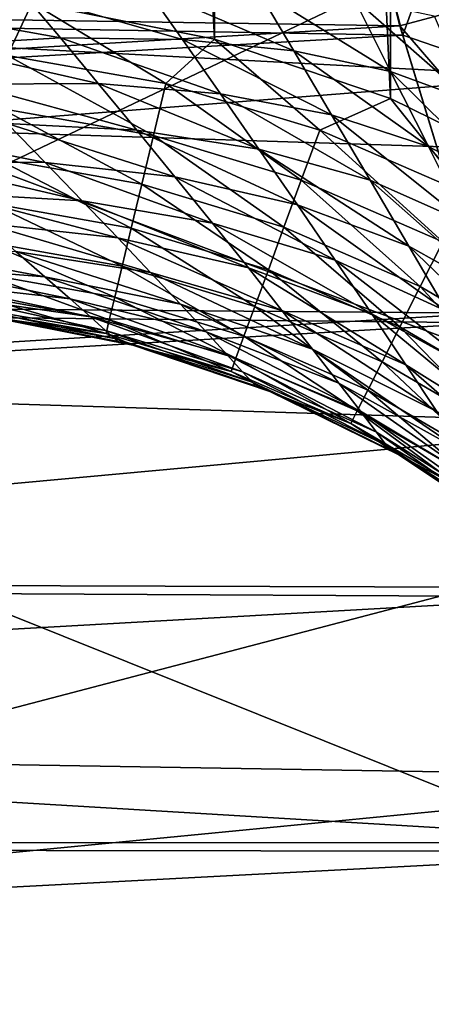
# Model space of a CAD drawing. Header units: metres. Extents: x -258 to 72, y -72 to 102.
# Tile 89 of 256: x -23.89 to -22.59, y -8.95 to -5.84. Entities that reach past the tile are written whole.
import ezdxf

# ---------------------------------------------------------------- set-up
doc = ezdxf.new("R2010")
doc.units = ezdxf.units.M
doc.layers.add('solid_FREESTAND_ASM_SW0005', color=7, linetype='CONTINUOUS')

msp = doc.modelspace()

# ---------------------------------------------------------------- linework, layer by layer
at = {"layer": 'solid_FREESTAND_ASM_SW0005'}
for points in [[(-76.866859, 13.5, 45.799999), (-18.621225, -13.5, 45.799999), (-19.621469, -11.999912, 45.799999)], [(-76.866859, -13.5, 45.799999), (-18.621225, -13.5, 45.799999), (-76.866859, 13.5, 45.799999)], [(-76.866859, 13.5, 45.799999), (-19.621469, -11.999912, 45.799999), (-20.501156, -10.426056, 45.799999)], [(-76.866859, 13.5, 45.799999), (-20.501156, -10.426056, 45.799999), (-21.254854, -8.788127, 45.799999)], [(-76.866859, 13.5, 45.799999), (-21.254854, -8.788127, 45.799999), (-21.877932, -7.096202, 45.799999)], [(-76.866859, 13.5, 45.799999), (-21.877932, -7.096202, 45.799999), (-22.366564, -5.36067, 45.799999)], [(-22.195257, 6.348372, 111.550003), (-22.722031, 6.089779, 111.550003), (-22.195255, -6.348372, 111.550003)], [(-22.722031, 6.089779, 111.550003), (-23.277742, 5.901995, 111.550003), (-22.722031, -6.089779, 111.550003)], [(-22.722031, 6.089779, 111.550003), (-22.722031, -6.089779, 111.550003), (-22.195255, -6.348372, 111.550003)], [(-23.277742, 5.901995, 111.550003), (-23.853523, 5.788043, 111.550003), (-23.27774, -5.901995, 111.550003)], [(-23.277742, 5.901995, 111.550003), (-23.27774, -5.901995, 111.550003), (-22.722031, -6.089779, 111.550003)], [(-23.853523, 5.788043, 111.550003), (-23.853523, -5.788043, 111.550003), (-23.27774, -5.901995, 111.550003)], [(-32.785225, -3.39164, -872.137024), (-32.482037, -6.771215, -872.140686), (-22.901047, -3.712451, -872)], [(-32.482037, -6.771215, -872.140686), (-22.509663, -5.61738, -872), (-22.901047, -3.712451, -872)], [(71.904762, -9.271183, -887), (-71.904762, -9.271173, -887), (-72.351036, -4.645118, -887)], [(72.351036, -4.645123, -887), (71.904762, -9.271183, -887), (-72.351036, -4.645118, -887)], [(-36, -5.653763, 42.486141), (-22.931864, -4.921736, 42.85931), (-22.691959, -5.860194, 42.368793)], [(-22.270628, -5.74623, 42.937824), (-22.691959, -5.860194, 42.368793), (-22.931864, -4.921736, 42.85931)], [(-36, -5.653763, 22.113859), (-22.683443, -5.890044, 22.248638), (-22.92552, -4.949744, 21.75379)], [(-32.10347, -5.495471, 18.564018), (-22.461401, -4.948277, 17.930798), (-22.197798, -6.021446, 18.365959)], [(-22.416466, -5.148019, 21.347939), (-22.92552, -4.949744, 21.75379), (-22.683443, -5.890044, 22.248638)], [(-22.18738, -6.059715, 21.84527), (-22.416466, -5.148019, 21.347939), (-22.683443, -5.890044, 22.248638)], [(-32.102013, -6.798222, 19.154945), (-32.10347, -5.495471, 18.564018), (-22.197798, -6.021446, 18.365959)], [(-32.482037, -6.771215, -872.140686), (-31.977921, -10.126703, -872.146729), (-22.509663, -5.61738, -872)], [(-31.977921, -10.126703, -872.146729), (-21.954296, -7.499927, -872), (-22.509663, -5.61738, -872)], [(-36, -6.655289, 41.861885), (-36, -5.653763, 42.486141), (-22.691959, -5.860194, 42.368793)], [(-36, -5.653763, 22.113859), (-36, -6.655289, 22.738115), (-22.683443, -5.890044, 22.248638)], [(-23.494026, -5.739115, 102.756912), (-23.378136, -5.903792, 102.75943), (-23.880682, -5.759456, 103.037376)], [(-23.0271, -5.939133, 102.430115), (-23.378136, -5.903792, 102.75943), (-23.494026, -5.739115, 102.756912)], [(-23.142378, -5.743986, 102.426392), (-23.0271, -5.939133, 102.430115), (-23.494026, -5.739115, 102.756912)], [(-22.721516, -6.004127, 102.062286), (-23.0271, -5.939133, 102.430115), (-23.142378, -5.743986, 102.426392)], [(-22.836262, -5.774285, 102.054535), (-22.721516, -6.004127, 102.062286), (-23.142378, -5.743986, 102.426392)], [(-22.270628, -5.74623, 42.937824), (-22.020683, -6.639993, 42.380394), (-22.691959, -5.860194, 42.368793)], [(-23.930824, -5.953411, 111.534805), (-23.853523, -5.788043, 111.550003), (-24.43742, -5.75, 111.550003)], [(-23.880682, -5.759456, 103.037376), (-23.76412, -5.898686, 103.041504), (-24.290283, -5.803415, 103.262131)], [(-23.378136, -5.903792, 102.75943), (-23.76412, -5.898686, 103.041504), (-23.880682, -5.759456, 103.037376)], [(-22.46933, -6.096526, 101.66684), (-22.721516, -6.004127, 102.062286), (-22.836262, -5.774285, 102.054535)], [(-22.583635, -5.828802, 101.65239), (-22.46933, -6.096526, 101.66684), (-22.836262, -5.774285, 102.054535)], [(-23.76412, -5.898686, 103.041504), (-24.173008, -5.922714, 103.270538), (-24.290283, -5.803415, 103.262131)], [(-23.930824, -5.953411, 111.534805), (-23.4312, -6.042288, 111.534805), (-23.853523, -5.788043, 111.550003)], [(-23.4312, -6.042288, 111.534805), (-23.27774, -5.901995, 111.550003), (-23.853523, -5.788043, 111.550003)], [(-36, -6.655289, 41.861885), (-22.691959, -5.860194, 42.368793), (-22.415937, -6.767233, 41.78299)], [(-22.020683, -6.639993, 42.380394), (-22.415937, -6.767233, 41.78299), (-22.691959, -5.860194, 42.368793)], [(-36, -6.655289, 22.738115), (-22.405777, -6.797939, 22.839001), (-22.683443, -5.890044, 22.248638)], [(-23.76412, -5.898686, 103.041504), (-23.644339, -6.042443, 103.061516), (-24.173008, -5.922714, 103.270538)], [(-23.2586, -6.074381, 102.780869), (-23.644339, -6.042443, 103.061516), (-23.76412, -5.898686, 103.041504)], [(-23.378136, -5.903792, 102.75943), (-23.2586, -6.074381, 102.780869), (-23.76412, -5.898686, 103.041504)], [(-23.4312, -6.042288, 111.534805), (-22.945417, -6.189058, 111.534805), (-23.27774, -5.901995, 111.550003)], [(-22.945417, -6.189058, 111.534805), (-22.722031, -6.089779, 111.550003), (-23.27774, -5.901995, 111.550003)], [(-22.18738, -6.059715, 21.84527), (-22.683443, -5.890044, 22.248638), (-22.405777, -6.797939, 22.839001)], [(-23.644339, -6.042443, 103.061516), (-24.052967, -6.044744, 103.292252), (-24.173008, -5.922714, 103.270538)], [(-22.907787, -6.14111, 102.456215), (-23.2586, -6.074381, 102.780869), (-23.378136, -5.903792, 102.75943)], [(-23.0271, -5.939133, 102.430115), (-22.907787, -6.14111, 102.456215), (-23.378136, -5.903792, 102.75943)], [(-23.470398, -6.206203, 111.489632), (-23.930824, -5.953411, 111.534805), (-23.95056, -6.120787, 111.489632)], [(-23.470398, -6.206203, 111.489632), (-23.4312, -6.042288, 111.534805), (-23.930824, -5.953411, 111.534805)], [(-22.602396, -6.24122, 102.096191), (-22.907787, -6.14111, 102.456215), (-23.0271, -5.939133, 102.430115)], [(-22.721516, -6.004127, 102.062286), (-22.602396, -6.24122, 102.096191), (-23.0271, -5.939133, 102.430115)], [(-32.102013, -6.798222, 19.154945), (-22.197798, -6.021446, 18.365959), (-21.871017, -7.117487, 18.899242)], [(-22.350372, -6.37142, 101.711426), (-22.602396, -6.24122, 102.096191), (-22.721516, -6.004127, 102.062286)], [(-22.46933, -6.096526, 101.66684), (-22.350372, -6.37142, 101.711426), (-22.721516, -6.004127, 102.062286)], [(-23.644339, -6.042443, 103.061516), (-23.523066, -6.189138, 103.099083), (-24.052967, -6.044744, 103.292252)], [(-23.523066, -6.189138, 103.099083), (-23.931929, -6.168206, 103.328461), (-24.052967, -6.044744, 103.292252)], [(-23.137104, -6.248975, 102.823341), (-23.523066, -6.189138, 103.099083), (-23.644339, -6.042443, 103.061516)], [(-23.2586, -6.074381, 102.780869), (-23.137104, -6.248975, 102.823341), (-23.644339, -6.042443, 103.061516)], [(-23.00354, -6.347255, 111.489632), (-23.4312, -6.042288, 111.534805), (-23.470398, -6.206203, 111.489632)], [(-23.00354, -6.347255, 111.489632), (-22.945417, -6.189058, 111.534805), (-23.4312, -6.042288, 111.534805)], [(-22.786091, -6.34767, 102.507156), (-23.137104, -6.248975, 102.823341), (-23.2586, -6.074381, 102.780869)], [(-22.907787, -6.14111, 102.456215), (-22.786091, -6.34767, 102.507156), (-23.2586, -6.074381, 102.780869)], [(-22.945417, -6.189058, 111.534805), (-22.480165, -6.391701, 111.534805), (-22.722031, -6.089779, 111.550003)], [(-22.480165, -6.391701, 111.534805), (-22.195255, -6.348372, 111.550003), (-22.722031, -6.089779, 111.550003)], [(-23.95056, -6.120787, 111.489632), (-23.969074, -6.277817, 111.415848), (-23.507172, -6.359984, 111.415848)], [(-23.470398, -6.206203, 111.489632), (-23.95056, -6.120787, 111.489632), (-23.507172, -6.359984, 111.415848)], [(-22.480524, -6.482956, 102.158981), (-22.786091, -6.34767, 102.507156), (-22.907787, -6.14111, 102.456215)], [(-22.602396, -6.24122, 102.096191), (-22.480524, -6.482956, 102.158981), (-22.907787, -6.14111, 102.456215)], [(-23.931929, -6.168206, 103.328461), (-23.811861, -6.291424, 103.380264), (-24.351288, -6.184151, 103.508461)], [(-23.402258, -6.336676, 103.155762), (-23.811861, -6.291424, 103.380264), (-23.931929, -6.168206, 103.328461)], [(-23.523066, -6.189138, 103.099083), (-23.402258, -6.336676, 103.155762), (-23.931929, -6.168206, 103.328461)], [(-23.811861, -6.291424, 103.380264), (-24.231981, -6.287622, 103.559151), (-24.351288, -6.184151, 103.508461)], [(-23.0156, -6.425037, 102.888809), (-23.402258, -6.336676, 103.155762), (-23.523066, -6.189138, 103.099083)], [(-23.137104, -6.248975, 102.823341), (-23.0156, -6.425037, 102.888809), (-23.523066, -6.189138, 103.099083)], [(-23.470398, -6.206203, 111.489632), (-23.507172, -6.359984, 111.415848), (-23.058069, -6.495673, 111.415848)], [(-23.00354, -6.347255, 111.489632), (-23.470398, -6.206203, 111.489632), (-23.058069, -6.495673, 111.415848)], [(-22.556412, -6.542004, 111.489632), (-22.945417, -6.189058, 111.534805), (-23.00354, -6.347255, 111.489632)], [(-22.556412, -6.542004, 111.489632), (-22.480165, -6.391701, 111.534805), (-22.945417, -6.189058, 111.534805)], [(-22.228355, -6.65051, 101.789047), (-22.480524, -6.482956, 102.158981), (-22.602396, -6.24122, 102.096191)], [(-22.350372, -6.37142, 101.711426), (-22.228355, -6.65051, 101.789047), (-22.602396, -6.24122, 102.096191)], [(-22.66395, -6.555821, 102.585228), (-23.0156, -6.425037, 102.888809), (-23.137104, -6.248975, 102.823341)], [(-22.786091, -6.34767, 102.507156), (-22.66395, -6.555821, 102.585228), (-23.137104, -6.248975, 102.823341)], [(-23.694826, -6.412545, 103.448593), (-24.116209, -6.387967, 103.622795), (-24.231981, -6.287622, 103.559151)], [(-23.811861, -6.291424, 103.380264), (-23.694826, -6.412545, 103.448593), (-24.231981, -6.287622, 103.559151)], [(-23.969074, -6.277817, 111.415848), (-23.985806, -6.419721, 111.315704), (-23.540405, -6.498952, 111.315704)], [(-23.507172, -6.359984, 111.415848), (-23.969074, -6.277817, 111.415848), (-23.540405, -6.498952, 111.315704)], [(-23.283989, -6.482717, 103.232925), (-23.694826, -6.412545, 103.448593), (-23.811861, -6.291424, 103.380264)], [(-23.402258, -6.336676, 103.155762), (-23.283989, -6.482717, 103.232925), (-23.811861, -6.291424, 103.380264)], [(-22.896166, -6.599723, 102.978996), (-23.283989, -6.482717, 103.232925), (-23.402258, -6.336676, 103.155762)], [(-23.0156, -6.425037, 102.888809), (-22.896166, -6.599723, 102.978996), (-23.402258, -6.336676, 103.155762)], [(-23.507172, -6.359984, 111.415848), (-23.540405, -6.498952, 111.315704), (-23.107346, -6.629794, 111.315704)], [(-23.058069, -6.495673, 111.415848), (-23.507172, -6.359984, 111.415848), (-23.107346, -6.629794, 111.315704)], [(-23.00354, -6.347255, 111.489632), (-23.058069, -6.495673, 111.415848), (-22.627945, -6.683015, 111.415848)], [(-22.556412, -6.542004, 111.489632), (-23.00354, -6.347255, 111.489632), (-22.627945, -6.683015, 111.415848)], [(-22.357832, -6.725899, 102.253166), (-22.66395, -6.555821, 102.585228), (-22.786091, -6.34767, 102.507156)], [(-22.480524, -6.482956, 102.158981), (-22.357832, -6.725899, 102.253166), (-22.786091, -6.34767, 102.507156)], [(-23.58312, -6.529212, 103.533958), (-24.006197, -6.48347, 103.699577), (-24.116209, -6.387967, 103.622795)], [(-23.694826, -6.412545, 103.448593), (-23.58312, -6.529212, 103.533958), (-24.116209, -6.387967, 103.622795)], [(-23.985806, -6.419721, 111.315704), (-24.000244, -6.542177, 111.192253), (-23.569082, -6.618876, 111.192253)], [(-23.540405, -6.498952, 111.315704), (-23.985806, -6.419721, 111.315704), (-23.569082, -6.618876, 111.192253)], [(-23.170631, -6.624239, 103.331352), (-23.58312, -6.529212, 103.533958), (-23.694826, -6.412545, 103.448593)], [(-23.283989, -6.482717, 103.232925), (-23.170631, -6.624239, 103.331352), (-23.694826, -6.412545, 103.448593)], [(-22.543457, -6.762219, 102.692436), (-22.896166, -6.599723, 102.978996), (-23.0156, -6.425037, 102.888809)], [(-22.66395, -6.555821, 102.585228), (-22.543457, -6.762219, 102.692436), (-23.0156, -6.425037, 102.888809)], [(-23.479101, -6.638951, 103.636742), (-23.904207, -6.572348, 103.789581), (-24.006197, -6.48347, 103.699577)], [(-23.58312, -6.529212, 103.533958), (-23.479101, -6.638951, 103.636742), (-24.006197, -6.48347, 103.699577)], [(-22.781252, -6.769351, 103.094917), (-23.170631, -6.624239, 103.331352), (-23.283989, -6.482717, 103.232925)], [(-22.896166, -6.599723, 102.978996), (-22.781252, -6.769351, 103.094917), (-23.283989, -6.482717, 103.232925)], [(-23.540405, -6.498952, 111.315704), (-23.569082, -6.618876, 111.192253), (-23.149868, -6.745533, 111.192253)], [(-23.107346, -6.629794, 111.315704), (-23.540405, -6.498952, 111.315704), (-23.149868, -6.745533, 111.192253)], [(-23.058069, -6.495673, 111.415848), (-23.107346, -6.629794, 111.315704), (-22.692587, -6.810443, 111.315704)], [(-22.627945, -6.683015, 111.415848), (-23.058069, -6.495673, 111.415848), (-22.692587, -6.810443, 111.315704)], [(-24.000244, -6.542177, 111.192253), (-24.01195, -6.641458, 111.049248), (-23.592333, -6.716103, 111.049248)], [(-23.569082, -6.618876, 111.192253), (-24.000244, -6.542177, 111.192253), (-23.592333, -6.716103, 111.049248)], [(-23.064636, -6.75807, 103.451675), (-23.479101, -6.638951, 103.636742), (-23.58312, -6.529212, 103.533958)], [(-23.170631, -6.624239, 103.331352), (-23.064636, -6.75807, 103.451675), (-23.58312, -6.529212, 103.533958)], [(-22.556412, -6.542004, 111.489632), (-22.627945, -6.683015, 111.415848), (-22.222715, -6.919435, 111.415848)], [(-23.812542, -6.652624, 103.892372), (-24.238659, -6.618783, 103.999947), (-24.328115, -6.555267, 103.90918)], [(-23.904207, -6.572348, 103.789581), (-23.812542, -6.652624, 103.892372), (-24.328115, -6.555267, 103.90918)], [(-23.385221, -6.738997, 103.756546), (-23.812542, -6.652624, 103.892372), (-23.904207, -6.572348, 103.789581)], [(-23.479101, -6.638951, 103.636742), (-23.385221, -6.738997, 103.756546), (-23.904207, -6.572348, 103.789581)], [(-22.236416, -6.966213, 102.380966), (-22.543457, -6.762219, 102.692436), (-22.66395, -6.555821, 102.585228)], [(-22.357832, -6.725899, 102.253166), (-22.236416, -6.966213, 102.380966), (-22.66395, -6.555821, 102.585228)], [(-22.427124, -6.962534, 102.829964), (-22.781252, -6.769351, 103.094917), (-22.896166, -6.599723, 102.978996)], [(-22.543457, -6.762219, 102.692436), (-22.427124, -6.962534, 102.829964), (-22.896166, -6.599723, 102.978996)], [(-23.733536, -6.722177, 104.00708), (-24.161861, -6.673046, 104.098824), (-24.238659, -6.618783, 103.999947)], [(-23.812542, -6.652624, 103.892372), (-23.733536, -6.722177, 104.00708), (-24.238659, -6.618783, 103.999947)], [(-24.01195, -6.641458, 111.049248), (-24.020567, -6.71454, 110.891037), (-23.609449, -6.787673, 110.891037)], [(-23.592333, -6.716103, 111.049248), (-24.01195, -6.641458, 111.049248), (-23.609449, -6.787673, 110.891037)], [(-23.569082, -6.618876, 111.192253), (-23.592333, -6.716103, 111.049248), (-23.184343, -6.839369, 111.049248)], [(-23.149868, -6.745533, 111.192253), (-23.569082, -6.618876, 111.192253), (-23.184343, -6.839369, 111.049248)], [(-22.968596, -6.880636, 103.593506), (-23.385221, -6.738997, 103.756546), (-23.479101, -6.638951, 103.636742)], [(-23.064636, -6.75807, 103.451675), (-22.968596, -6.880636, 103.593506), (-23.479101, -6.638951, 103.636742)], [(-22.673389, -6.930044, 103.237381), (-23.064636, -6.75807, 103.451675), (-23.170631, -6.624239, 103.331352)], [(-22.781252, -6.769351, 103.094917), (-22.673389, -6.930044, 103.237381), (-23.170631, -6.624239, 103.331352)], [(-23.107346, -6.629794, 111.315704), (-23.149868, -6.745533, 111.192253), (-22.748369, -6.920408, 111.192253)], [(-22.692587, -6.810443, 111.315704), (-23.107346, -6.629794, 111.315704), (-22.748369, -6.920408, 111.192253)], [(-36, -7.588509, 41.139515), (-36, -6.655289, 41.861885), (-22.415937, -6.767233, 41.78299)], [(-36, -6.655289, 22.738115), (-36, -7.588509, 23.460485), (-22.405777, -6.797939, 22.839001)], [(-23.669388, -6.778963, 104.132477), (-24.099728, -6.716831, 104.204826), (-24.161861, -6.673046, 104.098824)], [(-23.733536, -6.722177, 104.00708), (-23.669388, -6.778963, 104.132477), (-24.161861, -6.673046, 104.098824)], [(-23.304001, -6.826355, 103.892365), (-23.733536, -6.722177, 104.00708), (-23.812542, -6.652624, 103.892372)], [(-23.385221, -6.738997, 103.756546), (-23.304001, -6.826355, 103.892365), (-23.812542, -6.652624, 103.892372)], [(-22.627945, -6.683015, 111.415848), (-22.692587, -6.810443, 111.315704), (-22.301834, -7.038417, 111.315704)], [(-22.222715, -6.919435, 111.415848), (-22.627945, -6.683015, 111.415848), (-22.301834, -7.038417, 111.315704)], [(-23.621954, -6.821145, 104.266472), (-24.053919, -6.749055, 104.316513), (-24.099728, -6.716831, 104.204826)], [(-23.669388, -6.778963, 104.132477), (-23.621954, -6.821145, 104.266472), (-24.099728, -6.716831, 104.204826)], [(-24.020567, -6.71454, 110.891037), (-24.025833, -6.7592, 110.722443), (-23.619907, -6.831409, 110.722443)], [(-23.609449, -6.787673, 110.891037), (-24.020567, -6.71454, 110.891037), (-23.619907, -6.831409, 110.722443)], [(-23.237831, -6.898134, 104.042671), (-23.669388, -6.778963, 104.132477), (-23.733536, -6.722177, 104.00708)], [(-23.304001, -6.826355, 103.892365), (-23.237831, -6.898134, 104.042671), (-23.733536, -6.722177, 104.00708)], [(-23.592333, -6.716103, 111.049248), (-23.609449, -6.787673, 110.891037), (-23.209723, -6.908443, 110.891037)], [(-23.184343, -6.839369, 111.049248), (-23.592333, -6.716103, 111.049248), (-23.209723, -6.908443, 110.891037)], [(-22.885216, -6.98806, 103.755646), (-23.304001, -6.826355, 103.892365), (-23.385221, -6.738997, 103.756546)], [(-22.968596, -6.880636, 103.593506), (-22.885216, -6.98806, 103.755646), (-23.385221, -6.738997, 103.756546)], [(-36, -7.588509, 41.139515), (-22.415937, -6.767233, 41.78299), (-22.111004, -7.632176, 41.101841)], [(-23.592878, -6.847075, 104.406693), (-24.025894, -6.768752, 104.432266), (-24.053919, -6.749055, 104.316513)], [(-23.621954, -6.821145, 104.266472), (-23.592878, -6.847075, 104.406693), (-24.053919, -6.749055, 104.316513)], [(-24.025894, -6.768752, 104.432266), (-23.582224, -6.856088, 104.550003), (-23.982302, -6.779716, 104.550003)], [(-23.592878, -6.847075, 104.406693), (-23.582224, -6.856088, 104.550003), (-24.025894, -6.768752, 104.432266)], [(-23.619907, -6.831409, 110.722443), (-24.025833, -6.7592, 110.722443), (-23.982294, -6.779717, 110.550003)], [(-23.149868, -6.745533, 111.192253), (-23.184343, -6.839369, 111.049248), (-22.793596, -7.009561, 111.049248)], [(-22.748369, -6.920408, 111.192253), (-23.149868, -6.745533, 111.192253), (-22.793596, -7.009561, 111.049248)], [(-22.575308, -7.077434, 103.405968), (-22.968596, -6.880636, 103.593506), (-23.064636, -6.75807, 103.451675)], [(-22.673389, -6.930044, 103.237381), (-22.575308, -7.077434, 103.405968), (-23.064636, -6.75807, 103.451675)], [(-22.317564, -7.15221, 102.998749), (-22.673389, -6.930044, 103.237381), (-22.781252, -6.769351, 103.094917)], [(-22.427124, -6.962534, 102.829964), (-22.317564, -7.15221, 102.998749), (-22.781252, -6.769351, 103.094917)], [(-36, -7.588509, 23.460485), (-22.099655, -7.662121, 23.524216), (-22.405777, -6.797939, 22.839001)], [(-32.100376, -8.056436, 19.847288), (-32.102013, -6.798222, 19.154945), (-21.871017, -7.117487, 18.899242)], [(-23.982302, -6.779716, 104.550003), (-23.582224, -6.856088, 104.550003), (-23.982294, -6.779717, 110.550003)], [(-23.619907, -6.831409, 110.722443), (-23.982294, -6.779717, 110.550003), (-23.534899, -6.868365, 110.550003)], [(-23.534914, -6.868361, 104.550003), (-23.534899, -6.868365, 110.550003), (-23.982294, -6.779717, 110.550003)], [(-23.582224, -6.856088, 104.550003), (-23.534914, -6.868361, 104.550003), (-23.982294, -6.779717, 110.550003)], [(-23.188768, -6.951715, 104.204697), (-23.621954, -6.821145, 104.266472), (-23.669388, -6.778963, 104.132477)], [(-23.237831, -6.898134, 104.042671), (-23.188768, -6.951715, 104.204697), (-23.669388, -6.778963, 104.132477)], [(-23.609449, -6.787673, 110.891037), (-23.619907, -6.831409, 110.722443), (-23.225231, -6.950654, 110.722443)], [(-23.209723, -6.908443, 110.891037), (-23.609449, -6.787673, 110.891037), (-23.225231, -6.950654, 110.722443)], [(-23.15864, -6.984753, 104.375221), (-23.592878, -6.847075, 104.406693), (-23.621954, -6.821145, 104.266472)], [(-23.188768, -6.951715, 104.204697), (-23.15864, -6.984753, 104.375221), (-23.621954, -6.821145, 104.266472)], [(-23.225231, -6.950654, 110.722443), (-23.619907, -6.831409, 110.722443), (-23.534899, -6.868365, 110.550003)], [(-22.817078, -7.076597, 103.936234), (-23.237831, -6.898134, 104.042671), (-23.304001, -6.826355, 103.892365)], [(-22.885216, -6.98806, 103.755646), (-22.817078, -7.076597, 103.936234), (-23.304001, -6.826355, 103.892365)], [(-22.692587, -6.810443, 111.315704), (-22.748369, -6.920408, 111.192253), (-22.37011, -7.141093, 111.192253)], [(-22.301834, -7.038417, 111.315704), (-22.692587, -6.810443, 111.315704), (-22.37011, -7.141093, 111.192253)], [(-23.592878, -6.847075, 104.406693), (-23.147842, -6.996234, 104.550003), (-23.534914, -6.868361, 104.550003)], [(-23.15864, -6.984753, 104.375221), (-23.147842, -6.996234, 104.550003), (-23.592878, -6.847075, 104.406693)], [(-23.592878, -6.847075, 104.406693), (-23.534914, -6.868361, 104.550003), (-23.582224, -6.856088, 104.550003)], [(-23.184343, -6.839369, 111.049248), (-23.209723, -6.908443, 110.891037), (-22.826887, -7.075189, 110.891037)], [(-22.793596, -7.009561, 111.049248), (-23.184343, -6.839369, 111.049248), (-22.826887, -7.075189, 110.891037)], [(-23.534914, -6.868361, 104.550003), (-23.147842, -6.996234, 104.550003), (-23.534899, -6.868365, 110.550003)], [(-23.225231, -6.950654, 110.722443), (-23.534899, -6.868365, 110.550003), (-23.102827, -7.014438, 110.550003)], [(-23.10284, -7.014432, 104.550003), (-23.102827, -7.014438, 110.550003), (-23.534899, -6.868365, 110.550003)], [(-23.147842, -6.996234, 104.550003), (-23.10284, -7.014432, 104.550003), (-23.534899, -6.868365, 110.550003)], [(-22.489891, -7.206777, 103.599258), (-22.885216, -6.98806, 103.755646), (-22.968596, -6.880636, 103.593506)], [(-22.575308, -7.077434, 103.405968), (-22.489891, -7.206777, 103.599258), (-22.968596, -6.880636, 103.593506)], [(-22.766426, -7.142843, 104.13176), (-23.188768, -6.951715, 104.204697), (-23.237831, -6.898134, 104.042671)], [(-22.817078, -7.076597, 103.936234), (-22.766426, -7.142843, 104.13176), (-23.237831, -6.898134, 104.042671)], [(-23.209723, -6.908443, 110.891037), (-23.225231, -6.950654, 110.722443), (-22.847231, -7.115293, 110.722443)], [(-22.826887, -7.075189, 110.891037), (-23.209723, -6.908443, 110.891037), (-22.847231, -7.115293, 110.722443)], [(-22.748369, -6.920408, 111.192253), (-22.793596, -7.009561, 111.049248), (-22.425465, -7.224337, 111.049248)], [(-22.37011, -7.141093, 111.192253), (-22.748369, -6.920408, 111.192253), (-22.425465, -7.224337, 111.049248)], [(-22.847231, -7.115293, 110.722443), (-23.225231, -6.950654, 110.722443), (-23.102827, -7.014438, 110.550003)], [(-22.735271, -7.183747, 104.338158), (-23.15864, -6.984753, 104.375221), (-23.188768, -6.951715, 104.204697)], [(-22.766426, -7.142843, 104.13176), (-22.735271, -7.183747, 104.338158), (-23.188768, -6.951715, 104.204697)], [(-22.21763, -7.326116, 103.198257), (-22.575308, -7.077434, 103.405968), (-22.673389, -6.930044, 103.237381)], [(-22.317564, -7.15221, 102.998749), (-22.21763, -7.326116, 103.198257), (-22.673389, -6.930044, 103.237381)], [(-23.15864, -6.984753, 104.375221), (-22.724419, -7.197849, 104.550003), (-23.10284, -7.014432, 104.550003)], [(-22.735271, -7.183747, 104.338158), (-22.724419, -7.197849, 104.550003), (-23.15864, -6.984753, 104.375221)], [(-23.15864, -6.984753, 104.375221), (-23.10284, -7.014432, 104.550003), (-23.147842, -6.996234, 104.550003)], [(-22.419893, -7.313484, 103.81501), (-22.817078, -7.076597, 103.936234), (-22.885216, -6.98806, 103.755646)], [(-22.489891, -7.206777, 103.599258), (-22.419893, -7.313484, 103.81501), (-22.885216, -6.98806, 103.755646)], [(-23.10284, -7.014432, 104.550003), (-22.724419, -7.197849, 104.550003), (-23.102827, -7.014438, 110.550003)], [(-22.847231, -7.115293, 110.722443), (-23.102827, -7.014438, 110.550003), (-22.69342, -7.215455, 110.550003)], [(-22.69343, -7.215449, 104.550003), (-22.69342, -7.215455, 110.550003), (-23.102827, -7.014438, 110.550003)], [(-22.724419, -7.197849, 104.550003), (-22.69343, -7.215449, 104.550003), (-23.102827, -7.014438, 110.550003)], [(-22.793596, -7.009561, 111.049248), (-22.826887, -7.075189, 110.891037), (-22.466211, -7.285615, 110.891037)], [(-22.425465, -7.224337, 111.049248), (-22.793596, -7.009561, 111.049248), (-22.466211, -7.285615, 110.891037)], [(-22.826887, -7.075189, 110.891037), (-22.847231, -7.115293, 110.722443), (-22.491112, -7.323061, 110.722443)], [(-22.466211, -7.285615, 110.891037), (-22.826887, -7.075189, 110.891037), (-22.491112, -7.323061, 110.722443)], [(-22.367743, -7.393386, 104.048958), (-22.766426, -7.142843, 104.13176), (-22.817078, -7.076597, 103.936234)], [(-22.419893, -7.313484, 103.81501), (-22.367743, -7.393386, 104.048958), (-22.817078, -7.076597, 103.936234)], [(-32.100376, -8.056436, 19.847288), (-21.871017, -7.117487, 18.899242), (-21.476385, -8.231944, 19.53792)], [(-22.491112, -7.323061, 110.722443), (-22.847231, -7.115293, 110.722443), (-22.69342, -7.215455, 110.550003)], [(-22.335617, -7.442745, 104.296158), (-22.735271, -7.183747, 104.338158), (-22.766426, -7.142843, 104.13176)], [(-22.367743, -7.393386, 104.048958), (-22.335617, -7.442745, 104.296158), (-22.766426, -7.142843, 104.13176)], [(-22.735271, -7.183747, 104.338158), (-22.324657, -7.459618, 104.550003), (-22.69343, -7.215449, 104.550003)], [(-22.335617, -7.442745, 104.296158), (-22.324657, -7.459618, 104.550003), (-22.735271, -7.183747, 104.338158)], [(-22.735271, -7.183747, 104.338158), (-22.69343, -7.215449, 104.550003), (-22.724419, -7.197849, 104.550003)], [(-22.69343, -7.215449, 104.550003), (-22.324657, -7.459618, 104.550003), (-22.69342, -7.215455, 110.550003)], [(-22.491112, -7.323061, 110.722443), (-22.69342, -7.215455, 110.550003), (-22.313629, -7.468002, 110.550003)], [(-22.313635, -7.467998, 104.550003), (-22.313629, -7.468002, 110.550003), (-22.69342, -7.215455, 110.550003)], [(-22.324657, -7.459618, 104.550003), (-22.313635, -7.467998, 104.550003), (-22.69342, -7.215455, 110.550003)], [(-31.977921, -10.126703, -872.146729), (-21.24197, -9.328382, -872), (-21.954296, -7.499927, -872)], [(-36, -7.588509, 41.139515), (-22.111004, -7.632176, 41.101841), (-21.788313, -8.437519, 40.333103)], [(-36, -8.443857, 40.326443), (-36, -7.588509, 41.139515), (-21.788313, -8.437519, 40.333103)], [(-36, -7.588509, 23.460485), (-36, -8.443857, 24.273558), (-22.099655, -7.662121, 23.524216)], [(-36, -8.443857, 24.273558), (-21.776426, -8.465137, 24.296003), (-22.099655, -7.662121, 23.524216)], [(-32.098587, -9.263122, 20.630524), (-32.100376, -8.056436, 19.847288), (-21.476385, -8.231944, 19.53792)], [(-32.098587, -9.263122, 20.630524), (-21.476385, -8.231944, 19.53792), (-21.011137, -9.355858, 20.287687)], [(-36, -8.443857, 40.326443), (-21.788313, -8.437519, 40.333103), (-21.46549, -9.167708, 39.488575)], [(-36, -9.212557, 39.431007), (-36, -8.443857, 40.326443), (-21.46549, -9.167708, 39.488575)], [(-36, -8.443857, 24.273558), (-36, -9.212557, 25.168991), (-21.776426, -8.465137, 24.296003)], [(-36, -9.212557, 25.168991), (-21.453684, -9.192913, 25.143684), (-21.776426, -8.465137, 24.296003)]]:
    msp.add_3dface(points, dxfattribs=at)

doc.saveas('drawing.dxf')
